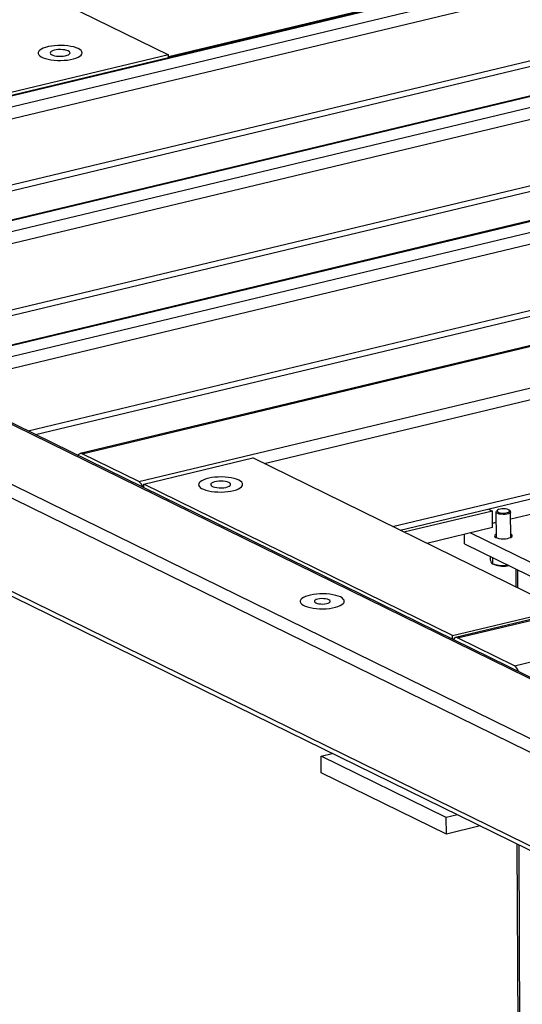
# Model space of a CAD drawing. Header units: millimetres. Extents: x 5 to 589, y 5 to 415.
# Tile 53 of 106: x 391 to 401, y 295 to 314. Entities that reach past the tile are written whole.
import ezdxf

# ---------------------------------------------------------------- set-up
doc = ezdxf.new("R2010")
doc.units = ezdxf.units.MM
doc.layers.add('TRAIT-FORT', color=4, linetype='Continuous', lineweight=25)

msp = doc.modelspace()

# ---------------------------------------------------------------- linework, layer by layer
at = {"layer": 'TRAIT-FORT', "color": 4, "linetype": 'Continuous', "lineweight": 25}
for p, q in [((404.04715, 315.42805), (382.65052, 310.29873)), ((404.08639, 315.42246), (382.68977, 310.29315)), ((404.37856, 315.27906), (382.98193, 310.14975)), ((404.47667, 315.07014), (383.20037, 309.96967)), ((394.34891, 313.12657), (401.31968, 314.79764)), ((391.67057, 314.47376), (394.34877, 313.15925)), ((404.48243, 313.7812), (384.96662, 309.10276)), ((407.37461, 313.79488), (385.97798, 308.66556)), ((407.41385, 313.78929), (386.01722, 308.65997)), ((385.11054, 309.03212), (404.425, 313.66229)), ((407.70602, 313.64589), (386.30939, 308.51657)), ((407.80413, 313.43697), (386.52782, 308.3365)), ((394.34877, 313.15925), (391.2921, 312.42649)), ((394.34902, 313.10316), (394.34877, 313.15925)), ((407.80988, 312.14803), (388.29408, 307.46959)), ((388.438, 307.39895), (407.75246, 312.02912)), ((410.70206, 312.16171), (389.30544, 307.03239)), ((410.74131, 312.15612), (389.34468, 307.0268)), ((423.36272, 289.05907), (376.9731, 311.82788)), ((411.03347, 312.01272), (389.63685, 306.8834)), ((423.31975, 288.81633), (376.73536, 311.68074)), ((423.85785, 289.9841), (379.67571, 311.66943)), ((423.87866, 290.00408), (379.80453, 311.63641)), ((411.13158, 311.8038), (389.85528, 306.70333)), ((411.13734, 310.51485), (391.62154, 305.83642)), ((414.02952, 310.52854), (392.63289, 305.39922)), ((392.67214, 305.39363), (414.06876, 310.52295)), ((391.76546, 305.76578), (411.07991, 310.39595)), ((393.77588, 304.8519), (415.1725, 309.98121)), ((423.32791, 286.99033), (376.74351, 309.85473)), ((396.2102, 305.20303), (415.27061, 309.77229)), ((376.85389, 309.71266), (423.34862, 286.89226)), ((398.7124, 303.9749), (415.27877, 307.94629)), ((398.85632, 303.90427), (415.22134, 307.82738)), ((421.33369, 306.94352), (399.93706, 301.81421)), ((399.97631, 301.80862), (421.37294, 306.93794)), ((401.08005, 301.26688), (422.47668, 306.3962)), ((393.77588, 304.8519), (392.67214, 305.39363)), ((393.87327, 304.8041), (395.98942, 305.31139)), ((401.99507, 302.36371), (395.98942, 305.31139)), ((399.87892, 301.85642), (393.87327, 304.8041)), ((393.87359, 304.73107), (393.87327, 304.8041)), ((401.00921, 304.12762), (403.54533, 304.7356)), ((400.65454, 304.2792), (398.93318, 303.86654)), ((400.57768, 304.31692), (400.65454, 304.2792)), ((400.65598, 303.95696), (400.65454, 304.2792)), ((400.7229, 304.26121), (400.72512, 303.76428)), ((400.75114, 304.29538), (400.73258, 304.27898)), ((400.99876, 304.28017), (400.98006, 304.2964)), ((401.01083, 303.76556), (401.00861, 304.26248)), ((400.6556, 304.04285), (400.7238, 304.0592)), ((400.65598, 303.95696), (399.37475, 303.64981)), ((400.11055, 303.64337), (400.10973, 303.82601)), ((400.22705, 303.85413), (402.05713, 302.9559)), ((400.11055, 303.64337), (402.05833, 302.68737)), ((400.60694, 303.39974), (400.60718, 303.34643)), ((400.65331, 303.37698), (400.65387, 303.25217)), ((400.65341, 303.25235), (400.69105, 303.23668)), ((400.91655, 303.24777), (400.91668, 303.2198)), ((400.91668, 303.2198), (400.97214, 303.22049)), ((401.10684, 303.15438), (401.10842, 302.79889)), ((401.14878, 302.77909), (401.1472, 303.13457)), ((399.87892, 301.85642), (401.99507, 302.36371)), ((399.87925, 301.7834), (399.87892, 301.85642)), ((401.08005, 301.26688), (399.97631, 301.80862)), ((397.32183, 299.5079), (397.53913, 299.55999)), ((399.75655, 298.31289), (397.32183, 299.5079)), ((397.32327, 299.18566), (397.32183, 299.5079)), ((399.75799, 297.99066), (397.32327, 299.18566)), ((399.97385, 298.36499), (399.75655, 298.31289)), ((399.75799, 297.99066), (399.75655, 298.31289)), ((400.41542, 298.14826), (399.75799, 297.99066)), ((401.13077, 297.79715), (401.17331, 288.27386)), ((401.21367, 288.25406), (401.17113, 297.77734))]:
    msp.add_line(p, q, dxfattribs=at)
at = {"layer": 'TRAIT-FORT', "color": 4, "linetype": 'Continuous', "lineweight": 25, "flags": 128}
for points in [[(392.59693, 313.28011), (392.55563, 313.29736), (392.50703, 313.31222), (392.45228, 313.32435), (392.39264, 313.33347), (392.32953, 313.33934), (392.26442, 313.34185), (392.19883, 313.34093), (392.13431, 313.3366), (392.07237, 313.32897), (392.01445, 313.31821), (391.96193, 313.30457), (391.91601, 313.28838), (391.8778, 313.27002), (391.84817, 313.24991), (391.82782, 313.22852), (391.81723, 313.20636), (391.81666, 313.18395), (391.8261, 313.16181), (391.84535, 313.14046), (391.87395, 313.12041), (391.91122, 313.10211), (391.9563, 313.08601), (392.00813, 313.07247), (392.0655, 313.06182), (392.12705, 313.0543), (392.19135, 313.05009), (392.25689, 313.0493), (392.32213, 313.05193), (392.38555, 313.05793), (392.44566, 313.06715), (392.50104, 313.07938), (392.55041, 313.09434), (392.5926, 313.11167), (392.62662, 313.13097), (392.65168, 313.15178), (392.66719, 313.17361), (392.67279, 313.19596), (392.66834, 313.2183), (392.65396, 313.24011), (392.62996, 313.26088), (392.59693, 313.28011)], [(392.59693, 313.28011), (392.55563, 313.29736), (392.50703, 313.31222), (392.45228, 313.32435), (392.39264, 313.33347), (392.32953, 313.33934), (392.26442, 313.34185), (392.19883, 313.34093), (392.13431, 313.3366), (392.07237, 313.32897), (392.01445, 313.31821), (391.96193, 313.30457), (391.91601, 313.28838), (391.8778, 313.27002), (391.84817, 313.24991), (391.82782, 313.22852), (391.81723, 313.20636), (391.81666, 313.18395), (391.8261, 313.16181), (391.84535, 313.14046), (391.87395, 313.12041), (391.91122, 313.10211), (391.9563, 313.08601), (392.00813, 313.07247), (392.0655, 313.06182), (392.12705, 313.0543), (392.19135, 313.05009), (392.25689, 313.0493), (392.32213, 313.05193), (392.38555, 313.05793), (392.44566, 313.06715), (392.50104, 313.07938), (392.55041, 313.09434), (392.5926, 313.11167), (392.62662, 313.13097), (392.65168, 313.15178), (392.66719, 313.17361), (392.67279, 313.19596), (392.66834, 313.2183), (392.65396, 313.24011), (392.62996, 313.26088), (392.59693, 313.28011)], [(392.40286, 313.23358), (392.37333, 313.24495), (392.33685, 313.25366), (392.29537, 313.25924), (392.25113, 313.26138), (392.20652, 313.25997), (392.16395, 313.25509), (392.1257, 313.247), (392.09384, 313.23614), (392.0701, 313.22309), (392.05574, 313.20856), (392.05154, 313.19332), (392.05773, 313.17821), (392.07398, 313.16403), (392.0994, 313.15155), (392.13263, 313.14144), (392.17188, 313.13426), (392.21503, 313.13037), (392.25976, 313.13), (392.30365, 313.13317), (392.34433, 313.13969), (392.37962, 313.14923), (392.40761, 313.16127), (392.4268, 313.17516), (392.43614, 313.19014), (392.43513, 313.20542), (392.42384, 313.22017), (392.40286, 313.23358)], [(395.71842, 304.87995), (395.67712, 304.8972), (395.62853, 304.91207), (395.57377, 304.9242), (395.51413, 304.93331), (395.45102, 304.93919), (395.38591, 304.94169), (395.32032, 304.94077), (395.2558, 304.93645), (395.19386, 304.92881), (395.13595, 304.91805), (395.08342, 304.90442), (395.0375, 304.88823), (394.99929, 304.86986), (394.96966, 304.84975), (394.94931, 304.82836), (394.93873, 304.8062), (394.93815, 304.78379), (394.94759, 304.76165), (394.96684, 304.7403), (394.99544, 304.72025), (395.03271, 304.70195), (395.07779, 304.68585), (395.12962, 304.67231), (395.18699, 304.66166), (395.24854, 304.65414), (395.31284, 304.64993), (395.37838, 304.64914), (395.44363, 304.65177), (395.50704, 304.65777), (395.56715, 304.66699), (395.62253, 304.67923), (395.6719, 304.69418), (395.71409, 304.71151), (395.74811, 304.73081), (395.77317, 304.75162), (395.78868, 304.77345), (395.79428, 304.7958), (395.78983, 304.81815), (395.77545, 304.83995), (395.75145, 304.86072), (395.71842, 304.87995)], [(395.71842, 304.87995), (395.67712, 304.8972), (395.62853, 304.91207), (395.57377, 304.9242), (395.51413, 304.93331), (395.45102, 304.93919), (395.38591, 304.94169), (395.32032, 304.94077), (395.2558, 304.93645), (395.19386, 304.92881), (395.13595, 304.91805), (395.08342, 304.90442), (395.0375, 304.88823), (394.99929, 304.86986), (394.96966, 304.84975), (394.94931, 304.82836), (394.93873, 304.8062), (394.93815, 304.78379), (394.94759, 304.76165), (394.96684, 304.7403), (394.99544, 304.72025), (395.03271, 304.70195), (395.07779, 304.68585), (395.12962, 304.67231), (395.18699, 304.66166), (395.24854, 304.65414), (395.31284, 304.64993), (395.37838, 304.64914), (395.44363, 304.65177), (395.50704, 304.65777), (395.56715, 304.66699), (395.62253, 304.67923), (395.6719, 304.69418), (395.71409, 304.71151), (395.74811, 304.73081), (395.77317, 304.75162), (395.78868, 304.77345), (395.79428, 304.7958), (395.78983, 304.81815), (395.77545, 304.83995), (395.75145, 304.86072), (395.71842, 304.87995)], [(395.52435, 304.83343), (395.49483, 304.8448), (395.45834, 304.8535), (395.41686, 304.85908), (395.37262, 304.86122), (395.32801, 304.85981), (395.28544, 304.85493), (395.24719, 304.84684), (395.21534, 304.83598), (395.19159, 304.82293), (395.17723, 304.8084), (395.17303, 304.79316), (395.17922, 304.77805), (395.19547, 304.76387), (395.22089, 304.75139), (395.25413, 304.74129), (395.29338, 304.7341), (395.33653, 304.73021), (395.38125, 304.72984), (395.42514, 304.73301), (395.46582, 304.73954), (395.50111, 304.74907), (395.5291, 304.76111), (395.54829, 304.775), (395.55763, 304.78998), (395.55663, 304.80526), (395.54533, 304.82001), (395.52435, 304.83343)], [(400.72489, 304.25317), (400.7237, 304.26644), (400.73258, 304.27898)], [(400.99876, 304.28017), (401.00206, 304.27698), (401.00854, 304.26391), (401.00443, 304.25068), (400.99003, 304.23827), (400.96642, 304.22762), (400.93534, 304.21951), (400.89909, 304.21453), (400.86038, 304.21307), (400.82206, 304.21522), (400.78699, 304.22083), (400.75776, 304.22948), (400.73653, 304.24053), (400.72489, 304.25317), (400.72489, 304.25317)], [(400.74453, 304.27318), (400.75594, 304.26134), (400.7771, 304.25121), (400.80613, 304.2437), (400.84045, 304.23947), (400.87701, 304.2389), (400.91257, 304.24204), (400.94395, 304.24861), (400.96838, 304.25803), (400.98369, 304.26945), (400.9885, 304.28187), (400.98241, 304.29418), (400.96594, 304.30528), (400.94056, 304.3142), (400.90852, 304.32014), (400.87268, 304.32256), (400.83622, 304.32126), (400.80237, 304.31636), (400.77415, 304.30827), (400.75405, 304.29774), (400.74388, 304.28568), (400.74453, 304.27318)], [(400.72483, 303.82901), (400.71452, 303.82288), (400.70026, 303.80898), (400.69653, 303.79434), (400.70356, 303.77989), (400.72091, 303.76654), (400.7475, 303.75511), (400.78164, 303.74633), (400.8212, 303.74076), (400.86369, 303.73874), (400.90644, 303.74039), (400.94677, 303.74562), (400.98213, 303.7541), (401.01031, 303.76529), (401.02954, 303.77849), (401.03861, 303.79288), (401.03694, 303.80754), (401.02465, 303.82155), (401.01054, 303.83029)], [(397.69593, 302.60571), (397.65463, 302.62296), (397.60604, 302.63783), (397.55128, 302.64996), (397.49164, 302.65907), (397.42853, 302.66495), (397.36342, 302.66746), (397.29784, 302.66654), (397.23332, 302.66221), (397.17137, 302.65457), (397.11346, 302.64381), (397.06093, 302.63018), (397.01502, 302.61399), (396.9768, 302.59562), (396.94717, 302.57551), (396.92682, 302.55412), (396.91624, 302.53196), (396.91566, 302.50955), (396.92511, 302.48741), (396.94435, 302.46607), (396.97295, 302.44601), (397.01022, 302.42771), (397.0553, 302.41161), (397.10713, 302.39807), (397.1645, 302.38742), (397.22605, 302.3799), (397.29035, 302.3757), (397.35589, 302.3749), (397.42114, 302.37753), (397.48455, 302.38353), (397.54466, 302.39275), (397.60005, 302.40499), (397.64941, 302.41995), (397.6916, 302.43727), (397.72562, 302.45657), (397.75068, 302.47738), (397.7662, 302.49922), (397.77179, 302.52157), (397.76735, 302.54391), (397.75296, 302.56572), (397.72897, 302.58648), (397.69593, 302.60571)], [(397.69593, 302.60571), (397.65463, 302.62296), (397.60604, 302.63783), (397.55128, 302.64996), (397.49164, 302.65907), (397.42853, 302.66495), (397.36342, 302.66746), (397.29784, 302.66654), (397.23332, 302.66221), (397.17137, 302.65457), (397.11346, 302.64381), (397.06093, 302.63018), (397.01502, 302.61399), (396.9768, 302.59562), (396.94717, 302.57551), (396.92682, 302.55412), (396.91624, 302.53196), (396.91566, 302.50955), (396.92511, 302.48741), (396.94435, 302.46607), (396.97295, 302.44601), (397.01022, 302.42771), (397.0553, 302.41161), (397.10713, 302.39807), (397.1645, 302.38742), (397.22605, 302.3799), (397.29035, 302.3757), (397.35589, 302.3749), (397.42114, 302.37753), (397.48455, 302.38353), (397.54466, 302.39275), (397.60005, 302.40499), (397.64941, 302.41995), (397.6916, 302.43727), (397.72562, 302.45657), (397.75068, 302.47738), (397.7662, 302.49922), (397.77179, 302.52157), (397.76735, 302.54391), (397.75296, 302.56572), (397.72897, 302.58648), (397.69593, 302.60571)], [(397.46923, 302.55136), (397.44242, 302.56138), (397.40886, 302.56866), (397.37083, 302.5727), (397.33092, 302.57323), (397.29184, 302.57021), (397.25627, 302.56385), (397.22663, 302.55458), (397.20493, 302.54303), (397.19266, 302.52999), (397.19065, 302.51635), (397.19904, 302.50304), (397.21726, 302.49096), (397.24406, 302.48094), (397.27762, 302.47366), (397.31566, 302.46962), (397.35557, 302.46909), (397.39464, 302.47211), (397.43021, 302.47848), (397.45986, 302.48775), (397.48155, 302.4993), (397.49382, 302.51233), (397.49583, 302.52597), (397.48744, 302.53929), (397.46923, 302.55136)]]:
    msp.add_lwpolyline(points, dxfattribs=at)
at = {"layer": 'TRAIT-FORT', "color": 4, "linetype": 'Continuous', "lineweight": 25}
for centre, radius, start, end in [((392.64685, 305.33942), 0.05982, 64.997782, 159.230075), ((393.66536, 304.68569), 0.19959, 15.446253, 56.378195), ((400.87023, 303.77158), 0.56411, 251.479738, 280.976909), ((399.95103, 301.7544), 0.05982, 64.997782, 159.230075), ((400.96953, 301.10068), 0.19959, 15.446253, 56.378195)]:
    msp.add_arc(centre, radius, start, end, dxfattribs=at)
for points, knots in [([(400.60718, 303.34643), (400.61315, 303.32628), (400.62304, 303.29296), (400.63728, 303.26544), (400.64683, 303.25545), (400.6523, 303.2529), (400.65387, 303.25217)], [0, 0, 0, 0, 0.385549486, 0.637641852, 0.896546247, 1, 1, 1, 1]), ([(400.91668, 303.2198), (400.89389, 303.21672), (400.84783, 303.21049), (400.77952, 303.21456), (400.71418, 303.22899), (400.67409, 303.2444), (400.65387, 303.25217)], [0, 0, 0, 0, 0.26460494, 0.53494775, 0.76534312, 1, 1, 1, 1])]:
    msp.add_open_spline(points, degree=3, knots=knots, dxfattribs=at)

doc.saveas('drawing.dxf')
